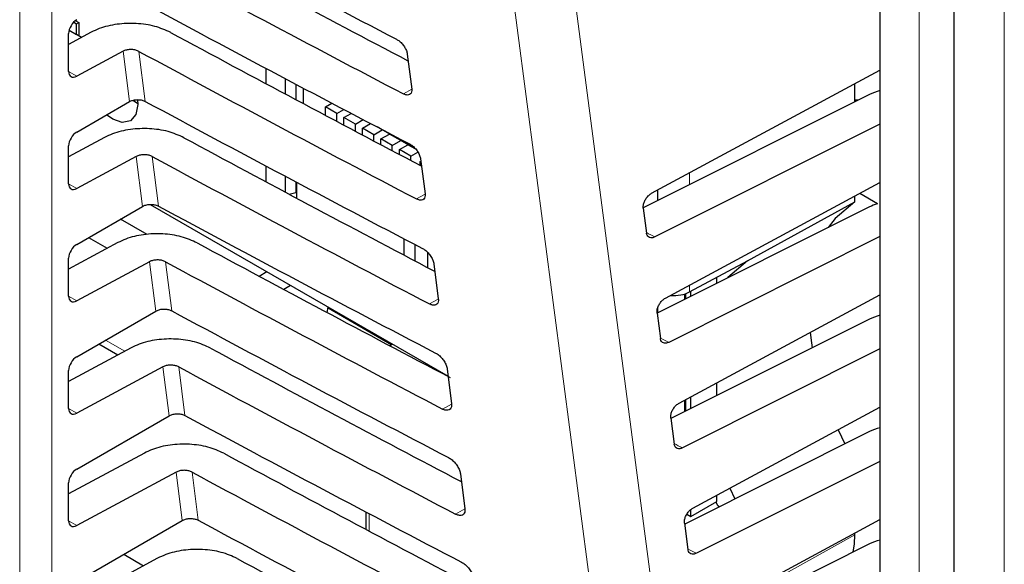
# Paper-space layout 'Blatt4' of a CAD drawing. Header units: millimetres. Extents: x 5 to 418, y 2 to 292.
# Tile 47 of 117: x 127.43 to 134.59, y 176.95 to 180.91. Entities that reach past the tile are written whole.
import ezdxf

# ---------------------------------------------------------------- set-up
doc = ezdxf.new("R2010")
doc.units = ezdxf.units.MM

psp = doc.layouts.new('Blatt4')

# ---------------------------------------------------------------- linework, layer by layer
at = {"color": 7, "linetype": 'Continuous', "lineweight": 18}
for p, q in [((127.4324, 174.7812), (127.4324, 186.1676)), ((127.666, 186.1665), (127.666, 174.78)), ((133.9679, 184.1699), (133.9679, 156.5699)), ((134.586, 182.7865), (134.586, 142.0083)), ((128.2294, 180.3108), (128.1832, 180.6767)), ((128.2987, 180.6764), (128.3447, 180.3127)), ((127.788, 180.5299), (127.8469, 180.4959)), ((130.2807, 180.4014), (130.2198, 180.3675)), ((128.3256, 179.5498), (128.2798, 179.9121)), ((128.3953, 179.9118), (128.4408, 179.5517)), ((132.2985, 179.7932), (132.2985, 179.7075)), ((127.788, 179.7134), (127.8469, 179.6794)), ((130.3772, 179.6386), (130.3148, 179.6039)), ((128.4217, 178.7887), (128.3764, 179.1475)), ((128.4919, 179.1472), (128.5369, 178.7906)), ((132.2624, 178.8729), (132.2624, 178.9128)), ((132.2985, 178.9767), (132.2985, 178.9275)), ((127.788, 178.8969), (127.8469, 178.8629)), ((130.4736, 178.8758), (130.4097, 178.8402)), ((128.0564, 178.5778), (128.1963, 178.497)), ((128.5179, 178.0277), (128.473, 178.3829)), ((128.5885, 178.3826), (128.6331, 178.0296)), ((132.2624, 178.0563), (132.2624, 178.1407)), ((127.788, 178.0803), (127.8469, 178.0463)), ((130.5701, 178.113), (130.5047, 178.0766)), ((128.614, 177.2667), (128.5696, 177.6183)), ((128.6851, 177.618), (128.7292, 177.2686)), ((130.6666, 177.3503), (130.5996, 177.313)), ((129.9714, 177.3157), (129.9714, 177.1894)), ((127.788, 177.2638), (127.8469, 177.2298)), ((132.3704, 176.5329), (133.4997, 177.1624))]:
    psp.add_line(p, q, dxfattribs=at)
at = {"color": 7, "linetype": 'Continuous', "lineweight": 25}
for p, q in [((133.6828, 184.5322), (133.6828, 156.9322)), ((134.2198, 183.2967), (134.2198, 142.5185)), ((127.8249, 180.889), (127.846, 180.8769)), ((127.8366, 180.8996), (127.8609, 180.8855)), ((127.846, 180.8769), (127.8609, 180.8855)), ((127.846, 180.7982), (127.846, 180.8769)), ((127.8609, 180.8855), (127.8609, 180.7896)), ((127.9516, 180.8151), (127.788, 180.7271)), ((127.788, 180.5311), (127.788, 180.8057)), ((127.7913, 180.8298), (127.846, 180.7982)), ((127.8818, 180.7775), (127.846, 180.7982)), ((128.1832, 180.6767), (127.8469, 180.4959)), ((130.2485, 180.657), (130.2806, 180.4027)), ((129.2213, 180.553), (129.2213, 180.4415)), ((132.0238, 179.6452), (133.6828, 180.5393)), ((129.3635, 180.3656), (129.3635, 180.4777)), ((129.4397, 180.4373), (129.4397, 180.3249)), ((133.4997, 180.3089), (133.4997, 180.4406)), ((129.4931, 180.4091), (129.4931, 180.2965)), ((133.6066, 180.3624), (131.9632, 179.5397)), ((127.8469, 180.09), (128.2294, 180.3108)), ((128.2593, 180.3187), (128.2905, 180.2964)), ((129.6542, 180.2728), (129.7006, 180.2996)), ((129.7367, 180.2252), (129.6542, 180.2728)), ((129.6542, 180.2108), (129.6542, 180.2728)), ((129.7367, 180.2252), (129.7869, 180.2542)), ((129.7367, 180.1671), (129.7367, 180.2252)), ((129.7885, 180.1952), (129.8412, 180.2256)), ((129.7885, 180.1396), (129.7885, 180.1952)), ((129.871, 180.1476), (129.7885, 180.1952)), ((129.871, 180.1476), (129.9276, 180.1803)), ((129.871, 180.0959), (129.871, 180.1476)), ((129.9229, 180.1177), (129.982, 180.1518)), ((130.0667, 180.1054), (130.0299, 180.1266)), ((133.6828, 180.1461), (132.0476, 179.3275)), ((130.0054, 180.07), (129.9229, 180.1177)), ((129.9229, 180.0685), (129.9229, 180.1177)), ((130.0054, 180.07), (130.0667, 180.1054)), ((130.0054, 180.0249), (130.0054, 180.07)), ((130.0572, 180.0401), (130.1185, 180.0755)), ((130.0667, 180.1054), (130.0667, 180.1074)), ((130.0753, 180.1029), (130.3063, 179.9695)), ((130.1185, 180.0755), (130.1185, 180.0779)), ((130.201, 180.0279), (130.1185, 180.0755)), ((128.0482, 180.0505), (127.788, 179.9106)), ((127.788, 179.7146), (127.788, 179.9891)), ((130.0572, 179.9975), (130.0572, 180.0401)), ((130.1397, 179.9925), (130.0572, 180.0401)), ((130.1397, 179.9925), (130.201, 180.0279)), ((130.1397, 179.954), (130.1397, 179.9925)), ((130.1916, 179.9625), (130.2529, 179.9979)), ((130.201, 180.0279), (130.201, 180.0303)), ((130.2529, 179.9979), (130.2529, 180.0004)), ((130.3104, 179.9647), (130.2529, 179.9979)), ((128.2798, 179.9121), (127.8469, 179.6794)), ((130.2741, 179.9149), (130.1916, 179.9625)), ((130.1916, 179.9267), (130.1916, 179.9625)), ((130.2741, 179.9149), (130.325, 179.9443)), ((130.2741, 179.8833), (130.2741, 179.9149)), ((129.2213, 179.8431), (129.2213, 179.7286)), ((130.3424, 179.8754), (130.347, 179.8781)), ((130.3424, 179.8474), (130.3424, 179.8754)), ((130.3449, 179.8942), (130.3771, 179.64)), ((129.3635, 179.6526), (129.3635, 179.7676)), ((129.4397, 179.7272), (129.4397, 179.6505)), ((129.4426, 179.7257), (129.4426, 179.6103)), ((132.1237, 178.8824), (133.6828, 179.7228)), ((129.3892, 179.6388), (129.4397, 179.6505)), ((129.4385, 179.6502), (129.4426, 179.6478)), ((129.4397, 179.6505), (129.4426, 179.6536)), ((132.0678, 179.592), (132.0678, 179.6689)), ((133.6638, 179.5688), (133.5351, 179.6431)), ((128.3805, 179.5638), (130.5447, 178.3144)), ((132.7203, 179.1542), (133.4997, 179.5824)), ((133.4997, 179.5824), (133.4997, 179.624)), ((127.8469, 179.2735), (128.3256, 179.5498)), ((131.9631, 179.5366), (131.9869, 179.355)), ((133.6066, 179.5459), (132.0636, 178.7734)), ((128.3591, 179.3449), (128.1649, 179.457)), ((128.1448, 179.2859), (127.788, 179.094)), ((127.9333, 179.3233), (128.0689, 179.2451)), ((130.2264, 179.1948), (130.2264, 179.3132)), ((130.3059, 179.1529), (130.3059, 179.2716)), ((133.6828, 179.3296), (132.1479, 178.5612)), ((130.3943, 179.2176), (130.3943, 179.1064)), ((127.788, 178.898), (127.788, 179.1726)), ((128.3764, 179.1475), (127.8469, 178.8629)), ((130.4414, 179.1315), (130.4735, 178.8772)), ((132.2985, 178.9275), (132.7203, 179.1542)), ((129.1728, 179.0418), (129.2269, 179.0752)), ((132.4979, 178.9908), (132.4979, 179.0347)), ((129.3991, 178.9757), (129.3513, 178.9461)), ((132.2717, 178.8776), (132.2717, 178.9158)), ((132.3094, 178.8964), (132.3094, 178.9333)), ((132.2235, 178.1197), (133.6828, 178.9062)), ((127.8469, 178.4569), (128.4217, 178.7887)), ((129.6653, 178.7785), (129.6739, 178.8171)), ((129.6727, 178.8115), (130.1359, 178.5441)), ((132.063, 178.7738), (132.0872, 178.5886)), ((132.0678, 178.7755), (132.0678, 178.8105)), ((133.6066, 178.7293), (132.1634, 178.0068)), ((128.2414, 178.5213), (127.788, 178.2775)), ((128.0075, 178.5496), (128.1458, 178.4698)), ((130.1414, 178.5472), (130.1222, 178.5362)), ((133.6828, 178.5131), (132.2482, 177.7948)), ((127.788, 178.0815), (127.788, 178.356)), ((128.473, 178.3829), (127.8469, 178.0463)), ((130.5379, 178.3687), (130.57, 178.1145)), ((132.4979, 178.1743), (132.4979, 178.2676)), ((132.2717, 178.061), (132.2717, 178.1457)), ((132.3094, 178.0799), (132.3094, 178.166)), ((132.3233, 177.357), (133.6828, 178.0897)), ((127.8469, 177.6404), (128.5179, 178.0277)), ((132.1628, 178.0111), (132.1875, 177.8223)), ((133.6066, 177.9128), (132.2637, 177.2405)), ((133.3787, 177.9258), (133.4278, 177.8233)), ((128.338, 177.7567), (127.788, 177.4609)), ((133.6828, 177.6965), (132.3485, 177.0285)), ((128.5696, 177.6183), (127.8469, 177.2298)), ((130.6343, 177.606), (130.6665, 177.3517)), ((127.788, 177.265), (127.788, 177.5395)), ((132.5923, 177.5019), (132.6288, 177.4232)), ((132.4979, 177.4045), (132.4979, 177.4511)), ((132.3094, 177.2957), (132.4979, 177.4045)), ((132.3094, 177.2957), (132.3094, 177.3468)), ((132.5048, 177.3734), (132.4916, 177.4009)), ((132.5161, 177.3668), (132.5048, 177.3734)), ((127.8469, 176.8238), (128.614, 177.2667)), ((129.947, 177.3286), (129.947, 177.2024)), ((132.2799, 177.3127), (132.3094, 177.2957)), ((132.4232, 176.5942), (133.6828, 177.2731)), ((132.2626, 177.2484), (132.2878, 177.056)), ((133.4997, 177.1624), (133.4997, 177.1744)), ((133.6066, 177.0963), (132.364, 176.4741)), ((128.4346, 176.9921), (127.788, 176.6444)), ((128.1884, 177.021), (128.3331, 176.9375))]:
    psp.add_line(p, q, dxfattribs=at)
at = {"color": 7, "linetype": 'Continuous', "lineweight": 18, "flags": 128}
for points in [[(131.9646, 173.829), (131.8985, 174.3342), (131.634, 176.3547), (130.7845, 182.846)], [(131.2274, 182.8815), (131.8176, 178.3714), (132.4073, 173.8646)]]:
    psp.add_lwpolyline(points, dxfattribs=at)
at = {"color": 7, "linetype": 'Continuous', "lineweight": 25, "flags": 128}
for points in [[(128.2883, 180.3241), (128.2906, 180.2893), (128.2767, 180.2167), (128.2371, 180.1711), (128.1779, 180.1596), (128.108, 180.1839), (128.0641, 180.2154)], [(133.5241, 180.3211), (133.5148, 180.3227), (133.4997, 180.3221)], [(133.4997, 179.5824), (133.3566, 179.4618), (133.3072, 179.396)], [(132.7203, 179.1542), (132.5771, 179.0318), (132.5752, 179.0295)], [(133.1747, 178.6323), (133.1849, 178.5571), (133.1908, 178.5212)], [(133.4886, 177.0371), (133.4969, 177.0974), (133.4997, 177.1624)]]:
    psp.add_lwpolyline(points, dxfattribs=at)
at = {"color": 7, "linetype": 'Continuous', "lineweight": 25}
for centre, major_axis, ratio, start_param, end_param in [((241.9975, 254.4271), (166.5946, 2.5635), 0.587275, 3.951027, 3.967493), ((241.4492, 248.9547), (165.4144, -2.4573), 0.567125, 3.968666, 3.983632), ((241.4486, 248.9544), (165.7506, -2.4623), 0.567125, 3.968664, 3.985207), ((241.9973, 253.6104), (166.4608, 2.5615), 0.587275, 3.951067, 3.967532), ((127.848, 180.8391), (0.0428, 0.0715), 0.587369, 0.811807, 2.36515), ((241.4494, 248.1383), (165.2806, -2.4553), 0.567125, 3.968707, 3.983686), ((241.4489, 248.1379), (165.6168, -2.4603), 0.567125, 3.968705, 3.985247), ((127.848, 180.5646), (0.0428, 0.0715), 0.587369, 2.36515, 3.918493), ((133.8297, 180.2197), (0.3333, -0.005), 0.567125, 2.035405, 2.312261), ((241.9971, 252.7938), (166.327, 2.5594), 0.587275, 3.951108, 3.967572), ((127.848, 180.0225), (0.0428, 0.0715), 0.587369, 0.811807, 2.36515), ((241.4496, 247.3218), (165.1468, -2.4533), 0.567125, 3.968748, 3.983739), ((241.4491, 247.3215), (165.4831, -2.4583), 0.567125, 3.968746, 3.985287), ((127.848, 179.748), (0.0428, 0.0715), 0.587369, 2.36515, 3.918493), ((133.8297, 179.4031), (0.3333, -0.005), 0.567125, 2.09995, 2.312261), ((241.9969, 251.9771), (166.1932, 2.5573), 0.587275, 3.951149, 3.967612), ((127.848, 179.206), (0.0428, 0.0715), 0.587369, 0.811807, 2.36515), ((241.4499, 246.5054), (165.013, -2.4513), 0.567125, 3.968789, 3.983923), ((241.4493, 246.5051), (165.3493, -2.4563), 0.567125, 3.968787, 3.985327), ((132.1827, 178.9966), (0.1667, -0.0025), 0.567125, 4.595546, 5.48876), ((127.848, 178.9315), (0.0428, 0.0715), 0.587369, 2.36515, 3.918493), ((241.9966, 251.1604), (166.0594, 2.5553), 0.587275, 3.951189, 3.967652), ((133.8297, 178.5866), (0.3333, -0.005), 0.567125, 2.035405, 2.312261), ((241.4501, 245.689), (164.8792, -2.4493), 0.567125, 3.96883, 3.983847), ((127.848, 178.3895), (0.0428, 0.0715), 0.587369, 0.811807, 2.36515), ((241.4495, 245.6887), (165.2155, -2.4543), 0.567125, 3.968828, 3.985368), ((127.848, 178.1149), (0.0428, 0.0715), 0.587369, 2.36515, 3.918493), ((241.9964, 250.3438), (165.9256, 2.5532), 0.587275, 3.95123, 3.967692), ((133.8297, 177.77), (0.3333, -0.005), 0.567125, 2.035405, 2.312261), ((241.4503, 244.8726), (164.7454, -2.4473), 0.567125, 3.968872, 3.983901), ((127.848, 177.5729), (0.0428, 0.0715), 0.587369, 0.811807, 2.36515), ((241.4498, 244.8723), (165.0817, -2.4523), 0.567125, 3.96887, 3.985408), ((241.9962, 249.5271), (165.7918, 2.5512), 0.587275, 3.951271, 3.967733), ((127.848, 177.2984), (0.0428, 0.0715), 0.587369, 2.36515, 3.918493), ((133.8297, 176.9535), (0.3333, -0.005), 0.567125, 2.035405, 2.312261), ((241.4505, 244.0562), (164.6116, -2.4454), 0.567125, 3.968913, 3.983955)]:
    psp.add_ellipse(centre, major_axis=major_axis, ratio=ratio, start_param=start_param, end_param=end_param, dxfattribs=at)
at = {"color": 7, "linetype": 'Continuous', "lineweight": 18}
for centre, major_axis, start_param, end_param in [((241.4491, 248.1993), (164.8814, -2.4494), 3.99484, 3.995336), ((241.4493, 247.3829), (164.7476, -2.4474), 3.994931, 3.995428), ((241.4495, 246.5665), (164.6138, -2.4454), 3.995023, 3.99552), ((241.4497, 245.7501), (164.48, -2.4434), 3.995114, 3.995612)]:
    psp.add_ellipse(centre, major_axis=major_axis, ratio=0.567125, start_param=start_param, end_param=end_param, dxfattribs=at)
at = {"color": 7, "linetype": 'Continuous', "lineweight": 25}
for points, knots in [([(128.5293, 180.8136), (128.4922, 180.8301), (128.418, 180.863), (128.2786, 180.8829), (128.1376, 180.8773), (128.0257, 180.8507), (127.9709, 180.8243), (127.9516, 180.8151)], [0, 0, 0, 0, 0.218795, 0.437546, 0.657533, 0.879937, 1, 1, 1, 1]), ([(130.1705, 180.7638), (130.1737, 180.762), (130.1847, 180.7559), (130.2035, 180.7404), (130.2241, 180.7162), (130.2398, 180.6892), (130.2466, 180.6691), (130.2482, 180.659), (130.2485, 180.657)], [0, 0, 0, 0, 0.088008, 0.300233, 0.513775, 0.729433, 0.94667, 1, 1, 1, 1]), ([(128.2987, 180.6764), (128.2913, 180.6797), (128.2764, 180.6863), (128.2486, 180.6903), (128.2204, 180.6892), (128.198, 180.6839), (128.187, 180.6786), (128.1832, 180.6767)], [0, 0, 0, 0, 0.218795, 0.437546, 0.657532, 0.879936, 1, 1, 1, 1]), ([(130.2806, 180.4027), (130.2809, 180.3994), (130.2819, 180.3881), (130.2781, 180.3724), (130.266, 180.3604), (130.2478, 180.3574), (130.2312, 180.3619), (130.2216, 180.3666), (130.2198, 180.3675)], [0, 0, 0, 0, 0.09232, 0.309177, 0.524659, 0.738015, 0.949851, 1, 1, 1, 1]), ([(128.2294, 180.3108), (128.2369, 180.3143), (128.2518, 180.3214), (128.28, 180.3259), (128.3085, 180.3249), (128.3305, 180.3196), (128.3412, 180.3144), (128.3447, 180.3127)], [0, 0, 0, 0, 0.223636, 0.447295, 0.670269, 0.891817, 1, 1, 1, 1]), ([(128.6258, 180.049), (128.5888, 180.0655), (128.5146, 180.0984), (128.3752, 180.1183), (128.2342, 180.1127), (128.1223, 180.0861), (128.0675, 180.0597), (128.0482, 180.0505)], [0, 0, 0, 0, 0.218801, 0.437558, 0.657551, 0.879961, 1, 1, 1, 1]), ([(130.2651, 180.0037), (130.2685, 180.0018), (130.2798, 179.9954), (130.2991, 179.9794), (130.3202, 179.9545), (130.3362, 179.9268), (130.3431, 179.9064), (130.3446, 179.8962), (130.3449, 179.8942)], [0, 0, 0, 0, 0.091132, 0.3033806, 0.5169544, 0.7326451, 0.9498996, 1, 1, 1, 1]), ([(128.3953, 179.9118), (128.3879, 179.9151), (128.373, 179.9217), (128.3452, 179.9257), (128.317, 179.9246), (128.2946, 179.9192), (128.2836, 179.914), (128.2798, 179.9121)], [0, 0, 0, 0, 0.218801, 0.437558, 0.657551, 0.87996, 1, 1, 1, 1]), ([(130.3771, 179.64), (130.3774, 179.6364), (130.3784, 179.6248), (130.3743, 179.6086), (130.3619, 179.5965), (130.3431, 179.5935), (130.3262, 179.5982), (130.3165, 179.603), (130.3148, 179.6039)], [0, 0, 0, 0, 0.09538, 0.312215, 0.527668, 0.740995, 0.952818, 1, 1, 1, 1]), ([(131.9631, 179.5366), (131.9629, 179.5441), (131.9624, 179.5591), (131.9705, 179.585), (131.9841, 179.6096), (132.0026, 179.6314), (132.0167, 179.6406), (132.0238, 179.6452)], [0, 0, 0, 0, 0.198376, 0.39674, 0.595477, 0.795287, 1, 1, 1, 1]), ([(128.3256, 179.5498), (128.333, 179.5533), (128.3479, 179.5604), (128.3762, 179.5649), (128.4047, 179.5639), (128.4267, 179.5585), (128.4373, 179.5534), (128.4408, 179.5517)], [0, 0, 0, 0, 0.2236419, 0.4473071, 0.6702865, 0.8918403, 1, 1, 1, 1]), ([(128.7224, 179.2844), (128.6853, 179.3009), (128.6112, 179.3338), (128.4718, 179.3537), (128.3308, 179.3481), (128.2189, 179.3215), (128.164, 179.2951), (128.1448, 179.2859)], [0, 0, 0, 0, 0.218807, 0.43757, 0.65757, 0.879985, 1, 1, 1, 1]), ([(132.0476, 179.3275), (132.0406, 179.3247), (132.0265, 179.3192), (132.008, 179.3218), (131.9941, 179.3322), (131.9884, 179.3453), (131.9871, 179.3536), (131.9869, 179.355)], [0, 0, 0, 0, 0.239272, 0.478568, 0.717156, 0.954302, 1, 1, 1, 1]), ([(130.3596, 179.2436), (130.3632, 179.2416), (130.3749, 179.235), (130.3948, 179.2184), (130.4164, 179.1929), (130.4327, 179.1645), (130.4396, 179.1437), (130.4411, 179.1333), (130.4414, 179.1315)], [0, 0, 0, 0, 0.094104, 0.306375, 0.51998, 0.735701, 0.952973, 1, 1, 1, 1]), ([(128.4919, 179.1472), (128.4845, 179.1505), (128.4696, 179.1571), (128.4418, 179.1611), (128.4136, 179.16), (128.3912, 179.1546), (128.3802, 179.1494), (128.3764, 179.1475)], [0, 0, 0, 0, 0.218807, 0.43757, 0.657569, 0.879984, 1, 1, 1, 1]), ([(130.4735, 178.8772), (130.4739, 178.8735), (130.4749, 178.8615), (130.4706, 178.8449), (130.4578, 178.8325), (130.4385, 178.8297), (130.4212, 178.8345), (130.4114, 178.8394), (130.4097, 178.8402)], [0, 0, 0, 0, 0.098292, 0.3151062, 0.5305297, 0.7438302, 0.955641, 1, 1, 1, 1]), ([(132.063, 178.7738), (132.0627, 178.7813), (132.0622, 178.7964), (132.0703, 178.8222), (132.0839, 178.8468), (132.1024, 178.8687), (132.1165, 178.8778), (132.1237, 178.8824)], [0, 0, 0, 0, 0.198373, 0.396735, 0.595469, 0.795279, 1, 1, 1, 1]), ([(128.4217, 178.7887), (128.4292, 178.7923), (128.4441, 178.7994), (128.4723, 178.8038), (128.5008, 178.8028), (128.5228, 178.7975), (128.5335, 178.7923), (128.5369, 178.7906)], [0, 0, 0, 0, 0.223648, 0.447319, 0.670304, 0.891864, 1, 1, 1, 1]), ([(128.819, 178.5198), (128.7819, 178.5363), (128.7078, 178.5692), (128.5683, 178.5891), (128.4273, 178.5835), (128.3155, 178.5569), (128.2606, 178.5305), (128.2414, 178.5213)], [0, 0, 0, 0, 0.218813, 0.437582, 0.657588, 0.88001, 1, 1, 1, 1]), ([(132.1479, 178.5612), (132.1409, 178.5584), (132.1268, 178.5529), (132.1083, 178.5554), (132.0944, 178.5659), (132.0887, 178.579), (132.0874, 178.5873), (132.0872, 178.5886)], [0, 0, 0, 0, 0.2392748, 0.4785741, 0.7171638, 0.954309, 1, 1, 1, 1]), ([(130.4541, 178.4836), (130.4579, 178.4814), (130.47, 178.4746), (130.4905, 178.4574), (130.5125, 178.4312), (130.5291, 178.4021), (130.5361, 178.381), (130.5376, 178.3705), (130.5379, 178.3687)], [0, 0, 0, 0, 0.0969335, 0.3092262, 0.5228618, 0.7386127, 0.9558999, 1, 1, 1, 1]), ([(128.5885, 178.3826), (128.5811, 178.3859), (128.5662, 178.3925), (128.5384, 178.3965), (128.5102, 178.3954), (128.4878, 178.39), (128.4768, 178.3848), (128.473, 178.3829)], [0, 0, 0, 0, 0.218813, 0.437581, 0.657587, 0.880009, 1, 1, 1, 1]), ([(130.57, 178.1145), (130.5703, 178.1105), (130.5714, 178.0981), (130.5669, 178.0811), (130.5537, 178.0686), (130.5338, 178.0658), (130.5162, 178.0708), (130.5063, 178.0758), (130.5047, 178.0766)], [0, 0, 0, 0, 0.101065, 0.31786, 0.533256, 0.746531, 0.958331, 1, 1, 1, 1]), ([(132.1628, 178.0111), (132.1626, 178.0186), (132.1621, 178.0336), (132.1701, 178.0595), (132.1838, 178.0841), (132.2023, 178.1059), (132.2164, 178.1151), (132.2235, 178.1197)], [0, 0, 0, 0, 0.19837, 0.39673, 0.595462, 0.795271, 1, 1, 1, 1]), ([(128.5179, 178.0277), (128.5253, 178.0312), (128.5402, 178.0383), (128.5685, 178.0428), (128.597, 178.0418), (128.619, 178.0365), (128.6296, 178.0313), (128.6331, 178.0296)], [0, 0, 0, 0, 0.223654, 0.447331, 0.670322, 0.891888, 1, 1, 1, 1]), ([(128.9156, 177.7552), (128.8785, 177.7717), (128.8043, 177.8046), (128.6649, 177.8245), (128.5239, 177.8189), (128.4121, 177.7923), (128.3572, 177.7659), (128.338, 177.7567)], [0, 0, 0, 0, 0.2188192, 0.4375941, 0.6576057, 0.8800342, 1, 1, 1, 1]), ([(132.2482, 177.7948), (132.2412, 177.7921), (132.2271, 177.7866), (132.2086, 177.7891), (132.1947, 177.7996), (132.189, 177.8126), (132.1877, 177.821), (132.1875, 177.8223)], [0, 0, 0, 0, 0.239278, 0.47858, 0.717172, 0.954316, 1, 1, 1, 1]), ([(130.5486, 177.7235), (130.5526, 177.7212), (130.5651, 177.7141), (130.5862, 177.6964), (130.6087, 177.6695), (130.6256, 177.6397), (130.6326, 177.6183), (130.6341, 177.6076), (130.6343, 177.606)], [0, 0, 0, 0, 0.099632, 0.311946, 0.52561, 0.741389, 0.958692, 1, 1, 1, 1]), ([(128.6851, 177.618), (128.6777, 177.6213), (128.6628, 177.6279), (128.635, 177.6319), (128.6068, 177.6308), (128.5844, 177.6254), (128.5734, 177.6202), (128.5696, 177.6183)], [0, 0, 0, 0, 0.218819, 0.437593, 0.657605, 0.880033, 1, 1, 1, 1]), ([(130.6665, 177.3517), (130.6668, 177.3476), (130.6679, 177.3348), (130.6632, 177.3174), (130.6496, 177.3047), (130.6292, 177.3019), (130.6112, 177.3071), (130.6012, 177.3122), (130.5996, 177.313)], [0, 0, 0, 0, 0.10371, 0.320486, 0.535856, 0.749107, 0.960896, 1, 1, 1, 1]), ([(132.2626, 177.2484), (132.2624, 177.2559), (132.2619, 177.2709), (132.27, 177.2967), (132.2836, 177.3213), (132.3021, 177.3432), (132.3162, 177.3523), (132.3233, 177.357)], [0, 0, 0, 0, 0.198368, 0.396724, 0.595454, 0.795263, 1, 1, 1, 1]), ([(128.614, 177.2667), (128.6215, 177.2702), (128.6364, 177.2773), (128.6646, 177.2818), (128.6931, 177.2808), (128.7151, 177.2754), (128.7257, 177.2703), (128.7292, 177.2686)], [0, 0, 0, 0, 0.22366, 0.447343, 0.67034, 0.891912, 1, 1, 1, 1]), ([(129.0122, 176.9906), (128.9751, 177.0071), (128.9009, 177.04), (128.7615, 177.0599), (128.6205, 177.0543), (128.5086, 177.0277), (128.4538, 177.0013), (128.4346, 176.9921)], [0, 0, 0, 0, 0.218825, 0.437606, 0.657624, 0.880059, 1, 1, 1, 1]), ([(132.3485, 177.0285), (132.3415, 177.0257), (132.3274, 177.0202), (132.3089, 177.0228), (132.295, 177.0333), (132.2893, 177.0463), (132.288, 177.0546), (132.2878, 177.056)], [0, 0, 0, 0, 0.239281, 0.478586, 0.717179, 0.954323, 1, 1, 1, 1]), ([(130.6431, 176.9634), (130.6473, 176.961), (130.6602, 176.9537), (130.6818, 176.9354), (130.7048, 176.9079), (130.722, 176.8774), (130.729, 176.8555), (130.7306, 176.8448), (130.7308, 176.8432)], [0, 0, 0, 0, 0.102208, 0.314542, 0.528235, 0.744041, 0.961357, 1, 1, 1, 1])]:
    psp.add_open_spline(points, degree=3, knots=knots, dxfattribs=at)

doc.saveas('drawing.dxf')
